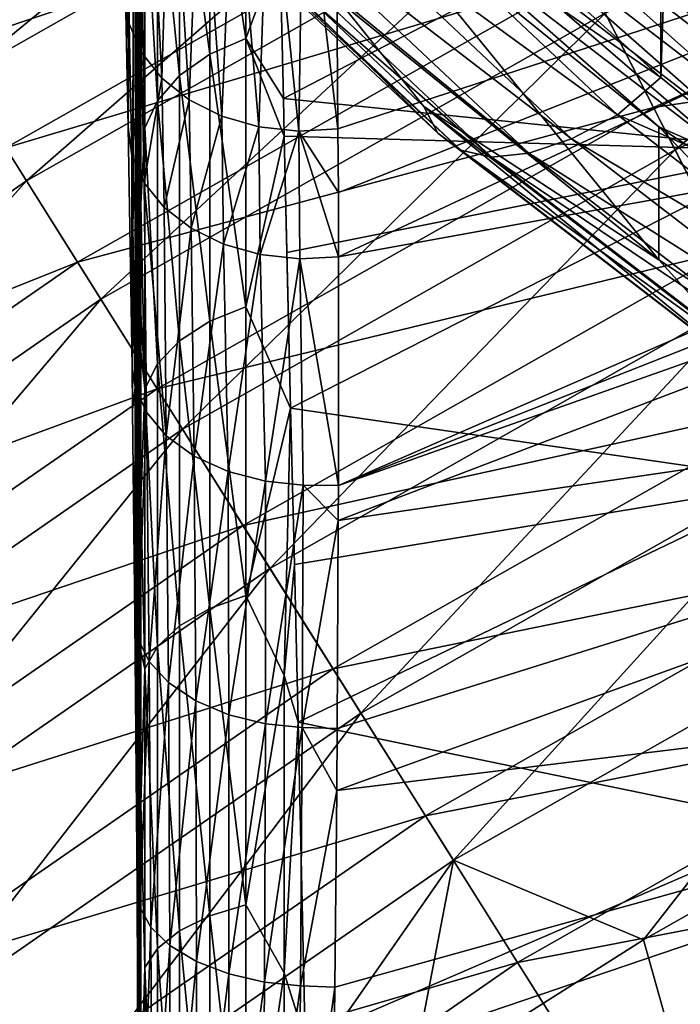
# Model space of a CAD drawing. Header units: metres. Extents: x -44 to 117, y -432 to 89.
# Tile 189 of 256: x -15.53 to -12.62, y -379.21 to -374.86. Entities that reach past the tile are written whole.
import ezdxf

# ---------------------------------------------------------------- set-up
doc = ezdxf.new("R2010")
doc.units = ezdxf.units.M
doc.layers.add('solid_125568', color=7, linetype='CONTINUOUS')

msp = doc.modelspace()

# ---------------------------------------------------------------- linework, layer by layer
at = {"layer": 'solid_125568'}
for points in [[(-12.034534, -355.103271, 850.296692), (-12.704781, -375.118347, 864.838501), (-12.704792, -355.645508, 850.690674)], [(-12.034534, -355.103271, 850.296692), (-12.034523, -375.660583, 865.232483), (-12.704781, -375.118347, 864.838501)], [(-12.704792, -355.645508, 850.690674), (-12.704781, -375.118347, 864.838501), (-13.33773, -374.547577, 864.423828)], [(-15.017241, -369.295746, 264.013672), (-15.061746, -375.041199, 266.586609), (-15.068182, -374.751312, 266.91153)], [(-15.017241, -369.295746, 264.013672), (-15.055755, -375.337921, 266.267853), (-15.061746, -375.041199, 266.586609)], [(-15.017241, -369.295746, 264.013672), (-15.038746, -376.394775, 265.248993), (-15.055755, -375.337921, 266.267853)], [(-15.017241, -369.295746, 264.013672), (-15.036246, -376.583771, 265.08075), (-15.038746, -376.394775, 265.248993)], [(-15.017241, -369.295746, 264.013672), (-15.025954, -377.512634, 264.313934), (-15.036246, -376.583771, 265.08075)], [(-15.017241, -369.295746, 264.013672), (-15.022987, -377.844574, 264.063812), (-15.025954, -377.512634, 264.313934)], [(-15.017241, -369.295746, 264.013672), (-15.016768, -378.70636, 263.475983), (-15.022987, -377.844574, 264.063812)], [(-15.017241, -369.295746, 264.013672), (-15.000211, -370.684509, 261.076019), (-15.016768, -378.70636, 263.475983)], [(-15.000211, -370.684509, 261.076019), (-15.014407, -379.122345, 263.222168), (-15.016768, -378.70636, 263.475983)], [(-15.000211, -370.684509, 261.076019), (-15.010564, -379.97644, 262.754242), (-15.014407, -379.122345, 263.222168)], [(-15.000211, -370.684509, 261.076019), (-15.009026, -380.411011, 262.54068), (-15.010564, -379.97644, 262.754242)], [(-15.000211, -370.684509, 261.076019), (-15.00659, -381.310089, 262.15451), (-15.009026, -380.411011, 262.54068)], [(-15.000211, -370.684509, 261.076019), (-15.005783, -381.707184, 262.007813), (-15.00659, -381.310089, 262.15451)], [(-15.000211, -370.684509, 261.076019), (-15.004292, -382.701782, 261.69751), (-15.005783, -381.707184, 262.007813)], [(-15.000211, -370.684509, 261.076019), (-15.00396, -383.004456, 261.618011), (-15.004292, -382.701782, 261.69751)], [(-15.000211, -370.684509, 261.076019), (-15.003123, -384.126923, 261.386536), (-15.00396, -383.004456, 261.618011)], [(-15.000211, -370.684509, 261.076019), (-15.003046, -384.294342, 261.360779), (-15.003123, -384.126923, 261.386536)], [(-15.000211, -370.684509, 261.076019), (-15, -385.57962, 261.239624), (-15.003046, -384.294342, 261.360779)], [(-15.000211, -370.684509, 261.076019), (-15, -385.545654, 260.59137), (-15, -385.57962, 261.239624)], [(-15.000211, -370.684509, 261.076019), (-15.000052, -370.782166, 260.892334), (-15, -385.545654, 260.59137)], [(-15.000052, -370.782166, 260.892334), (-15, -370.880646, 260.70993), (-15, -385.545654, 260.59137)], [(-15, -383.674713, 249.983688), (-15, -384.980621, 249.857101), (-15, -370.880646, 260.70993)], [(-15, -385.511688, 259.943146), (-15, -370.880646, 260.70993), (-15, -384.980621, 249.857101)], [(-15, -375.033234, 254.876678), (-15, -370.880646, 260.70993), (-15, -374.397552, 255.573334)], [(-15, -375.677704, 254.226776), (-15, -370.880646, 260.70993), (-15, -375.033234, 254.876678)], [(-15, -376.327057, 253.624542), (-15, -370.880646, 260.70993), (-15, -375.677704, 254.226776)], [(-15, -376.985077, 253.070816), (-15, -370.880646, 260.70993), (-15, -376.327057, 253.624542)], [(-15, -377.651581, 252.56456), (-15, -370.880646, 260.70993), (-15, -376.985077, 253.070816)], [(-15, -378.32254, 252.104233), (-15, -370.880646, 260.70993), (-15, -377.651581, 252.56456)], [(-15, -379.665405, 251.317307), (-15, -370.880646, 260.70993), (-15, -378.32254, 252.104233)], [(-15, -381.015961, 250.712708), (-15, -370.880646, 260.70993), (-15, -379.665405, 251.317307)], [(-15, -382.354553, 250.270203), (-15, -370.880646, 260.70993), (-15, -381.015961, 250.712708)], [(-15, -383.674713, 249.983688), (-15, -370.880646, 260.70993), (-15, -382.354553, 250.270203)], [(-15, -385.511688, 259.943146), (-15, -385.545654, 260.59137), (-15, -370.880646, 260.70993)], [(-15.793795, -375.114319, 235.494858), (-16.040024, -374.722443, 236.245285), (-13.687179, -373.38739, 236.245285)], [(-13.477068, -373.799774, 235.494858), (-15.793795, -375.114319, 235.494858), (-13.687179, -373.38739, 236.245285)], [(-15.089621, -373.535095, 268.690948), (-15.068182, -374.751312, 266.91153), (-15.051964, -374.881287, 267.025085)], [(-15.048379, -373.657074, 268.778717), (-15.089621, -373.535095, 268.690948), (-15.051964, -374.881287, 267.025085)], [(-15.048379, -373.657074, 268.778717), (-15.051964, -374.881287, 267.025085), (-14.997018, -375.008392, 267.136963)], [(-14.974626, -373.775269, 268.86441), (-15.048379, -373.657074, 268.778717), (-14.997018, -375.008392, 267.136963)], [(-16.105789, -374.617798, 244.919189), (-15.872934, -374.988373, 245.683273), (-13.5446, -373.667236, 245.683273)], [(-13.5446, -373.667236, 245.683273), (-15.872934, -374.988373, 245.683273), (-13.30869, -374.130219, 246.39505)], [(-14.974626, -373.775269, 268.86441), (-14.997018, -375.008392, 267.136963), (-14.907455, -375.121399, 267.237213)], [(-14.869391, -373.881256, 268.941956), (-14.974626, -373.775269, 268.86441), (-14.907455, -375.121399, 267.237213)], [(-12.642391, -375.437897, 233.666611), (-12.950119, -374.833954, 234.188095), (-10.619709, -373.775452, 234.188095)], [(-10.367358, -374.404541, 233.666611), (-12.642391, -375.437897, 233.666611), (-10.619709, -373.775452, 234.188095)], [(-15.504535, -375.574677, 234.802933), (-15.793795, -375.114319, 235.494858), (-13.477068, -373.799774, 235.494858)], [(-13.230239, -374.28418, 234.802933), (-15.504535, -375.574677, 234.802933), (-13.477068, -373.799774, 235.494858)], [(-14.869391, -373.881256, 268.941956), (-14.907455, -375.121399, 267.237213), (-14.787358, -375.216431, 267.322449)], [(-14.738068, -373.967224, 269.005737), (-14.869391, -373.881256, 268.941956), (-14.787358, -375.216431, 267.322449)], [(-14.695321, -373.922913, 255.161896), (-14.536583, -373.849457, 255.097763), (-14.536583, -374.946259, 253.92543)], [(-14.536583, -374.946259, 253.92543), (-14.536583, -373.849457, 255.097763), (-14.386154, -374.540375, 254.264374)], [(-14.828801, -374.023621, 255.249756), (-14.695321, -373.922913, 255.161896), (-14.695321, -375.015045, 253.994583)], [(-14.695321, -375.015045, 253.994583), (-14.695321, -373.922913, 255.161896), (-14.536583, -374.946259, 253.92543)], [(-14.738068, -373.967224, 269.005737), (-14.787358, -375.216431, 267.322449), (-14.642428, -375.289124, 267.388763)], [(-14.589608, -374.027802, 269.051697), (-14.738068, -373.967224, 269.005737), (-14.642428, -375.289124, 267.388763)], [(-13.589619, -374.108612, 867.73053), (-12.213013, -375.167267, 868.499695), (-13.502095, -374.011993, 867.721985)], [(-13.502095, -374.011993, 867.721985), (-12.134356, -375.063812, 868.486206), (-12.378683, -374.741241, 868.272766)], [(-12.213013, -375.167267, 868.499695), (-12.134356, -375.063812, 868.486206), (-13.502095, -374.011993, 867.721985)], [(-14.926135, -374.143311, 255.354187), (-14.828801, -374.023621, 255.249756), (-14.828801, -375.109283, 254.08934)], [(-14.828801, -375.109283, 254.08934), (-14.828801, -374.023621, 255.249756), (-14.695321, -375.015045, 253.994583)], [(-14.589608, -374.027802, 269.051697), (-14.642428, -375.289124, 267.388763), (-14.479081, -375.336212, 267.433105)], [(-14.434587, -374.061096, 269.078339), (-14.589608, -374.027802, 269.051697), (-14.479081, -375.336212, 267.433105)], [(-12.121108, -374.044373, 254.076538), (-14.370655, -375.210632, 253.589645), (-14.386154, -374.540375, 254.264374)], [(-12.111625, -375.442383, 252.824524), (-14.370655, -375.210632, 253.589645), (-12.121108, -374.044373, 254.076538)], [(-15.002219, -374.06601, 865.568481), (-13.750422, -375.245697, 866.425537), (-14.119752, -374.785675, 866.450928)], [(-13.688714, -375.363861, 866.163147), (-13.750422, -375.245697, 866.425537), (-15.002219, -374.06601, 865.568481)], [(-14.934893, -374.189453, 865.309875), (-13.688714, -375.363861, 866.163147), (-15.002219, -374.06601, 865.568481)], [(-14.434587, -374.061096, 269.078339), (-14.479081, -375.336212, 267.433105), (-14.303045, -375.355164, 267.453186)], [(-14.282946, -374.068695, 269.086578), (-14.434587, -374.061096, 269.078339), (-14.303045, -375.355164, 267.453186)], [(-14.282946, -374.068695, 269.086578), (-14.303045, -375.355164, 267.453186), (-14.130189, -375.34491, 267.447784)], [(-14.282946, -374.068695, 269.086578), (-14.130189, -375.34491, 267.447784), (-14.135413, -374.713654, 268.205231)], [(-14.135413, -374.713654, 268.205231), (-14.130189, -375.34491, 267.447784), (-10.177687, -374.056824, 268.016083)], [(-10.177687, -374.056824, 268.016083), (-14.130189, -375.34491, 267.447784), (-14.128363, -375.626373, 267.13266)], [(-10.177687, -374.056824, 268.016083), (-14.128363, -375.626373, 267.13266), (-14.127139, -375.9104, 266.82785)], [(-10.177687, -374.056824, 268.016083), (-14.127139, -375.9104, 266.82785), (-10.158201, -375.188751, 266.786133)], [(-15.872934, -374.988373, 245.683273), (-15.596472, -375.428345, 246.39505), (-13.30869, -374.130219, 246.39505)], [(-13.30869, -374.130219, 246.39505), (-15.596472, -375.428345, 246.39505), (-13.03807, -374.661346, 247.034958)], [(-13.664785, -374.213135, 867.708252), (-12.280565, -375.277649, 868.481689), (-13.589619, -374.108612, 867.73053)], [(-12.280565, -375.277649, 868.481689), (-12.213013, -375.167267, 868.499695), (-13.589619, -374.108612, 867.73053)], [(-14.982593, -374.27124, 255.46579), (-14.926135, -374.143311, 255.354187), (-14.926135, -375.221313, 254.201935)], [(-14.926135, -375.221313, 254.201935), (-14.926135, -374.143311, 255.354187), (-14.828801, -375.109283, 254.08934)], [(-14.069984, -374.175964, 864.189453), (-12.895974, -375.282349, 864.993286), (-14.292716, -374.265198, 864.359924)], [(-12.704781, -375.118347, 864.838501), (-12.895974, -375.282349, 864.993286), (-14.069984, -374.175964, 864.189453)], [(-13.33773, -374.547577, 864.423828), (-12.704781, -375.118347, 864.838501), (-14.069984, -374.175964, 864.189453)], [(-13.588313, -375.439301, 865.896912), (-13.688714, -375.363861, 866.163147), (-14.934893, -374.189453, 865.309875)], [(-14.825352, -374.273529, 865.049927), (-13.588313, -375.439301, 865.896912), (-14.934893, -374.189453, 865.309875)], [(-14.119752, -374.197876, 867.259949), (-12.713482, -375.335571, 868.086487), (-13.758715, -374.417236, 867.579224)], [(-12.713482, -375.92337, 867.277466), (-12.713482, -375.335571, 868.086487), (-14.119752, -374.197876, 867.259949)], [(-14.119752, -374.785675, 866.450928), (-12.713482, -375.92337, 867.277466), (-14.119752, -374.197876, 867.259949)], [(-13.722464, -374.31839, 867.656677), (-12.332401, -375.38739, 868.43335), (-13.664785, -374.213135, 867.708252)], [(-12.332401, -375.38739, 868.43335), (-12.280565, -375.277649, 868.481689), (-13.664785, -374.213135, 867.708252)], [(-13.03807, -374.661346, 247.034958), (-12.738084, -375.250092, 247.58638), (-10.44583, -374.208923, 247.58638)], [(-10.44583, -374.208923, 247.58638), (-12.738084, -375.250092, 247.58638), (-10.180639, -374.870026, 248.033997)], [(-15, -374.397552, 255.573334), (-14.982593, -374.27124, 255.46579), (-14.982593, -375.341064, 254.322281)], [(-14.982593, -375.341064, 254.322281), (-14.982593, -374.27124, 255.46579), (-14.926135, -375.221313, 254.201935)], [(-14.292716, -374.265198, 864.359924), (-13.100121, -375.389099, 865.176514), (-14.49796, -374.312134, 864.565613)], [(-12.895974, -375.282349, 864.993286), (-13.100121, -375.389099, 865.176514), (-14.292716, -374.265198, 864.359924)], [(-15.176262, -376.097107, 234.188095), (-15.504535, -375.574677, 234.802933), (-13.230239, -374.28418, 234.802933)], [(-12.950119, -374.833954, 234.188095), (-15.176262, -376.097107, 234.188095), (-13.230239, -374.28418, 234.802933)], [(-13.453085, -375.469116, 865.637207), (-13.588313, -375.439301, 865.896912), (-14.825352, -374.273529, 865.049927)], [(-14.677814, -374.314941, 864.798645), (-13.453085, -375.469116, 865.637207), (-14.825352, -374.273529, 865.049927)], [(-14.49796, -374.312134, 864.565613), (-13.288239, -375.452179, 865.393921), (-14.677814, -374.314941, 864.798645)], [(-13.288239, -375.452179, 865.393921), (-13.453085, -375.469116, 865.637207), (-14.677814, -374.314941, 864.798645)], [(-13.100121, -375.389099, 865.176514), (-13.288239, -375.452179, 865.393921), (-14.49796, -374.312134, 864.565613)], [(-13.758715, -374.417236, 867.579224), (-12.36498, -375.489044, 868.357971), (-13.722464, -374.31839, 867.656677)], [(-12.36498, -375.489044, 868.357971), (-12.332401, -375.38739, 868.43335), (-13.722464, -374.31839, 867.656677)], [(-15, -375.033234, 254.876678), (-15, -374.397552, 255.573334), (-14.982593, -375.341064, 254.322281)], [(-12.713482, -375.335571, 868.086487), (-12.36498, -375.489044, 868.357971), (-13.758715, -374.417236, 867.579224)], [(-12.313306, -376.083771, 233.252457), (-12.642391, -375.437897, 233.666611), (-10.367358, -374.404541, 233.666611)], [(-14.536583, -374.946259, 253.92543), (-14.386154, -374.540375, 254.264374), (-14.370655, -375.210632, 253.589645)], [(-15.596472, -375.428345, 246.39505), (-15.279331, -375.933075, 247.034958), (-13.03807, -374.661346, 247.034958)], [(-13.03807, -374.661346, 247.034958), (-15.279331, -375.933075, 247.034958), (-12.738084, -375.250092, 247.58638)], [(-15.061746, -375.041199, 266.586609), (-15.055755, -375.337921, 266.267853), (-15.068182, -374.751312, 266.91153)], [(-15.051964, -374.881287, 267.025085), (-15.068182, -374.751312, 266.91153), (-15.055755, -375.337921, 266.267853)], [(-13.750422, -375.245697, 866.425537), (-12.713482, -375.92337, 867.277466), (-14.119752, -374.785675, 866.450928)], [(-14.815636, -376.671051, 233.666611), (-15.176262, -376.097107, 234.188095), (-12.950119, -374.833954, 234.188095)], [(-12.642391, -375.437897, 233.666611), (-14.815636, -376.671051, 233.666611), (-12.950119, -374.833954, 234.188095)], [(-15.051964, -374.881287, 267.025085), (-15.055755, -375.337921, 266.267853), (-15.039639, -375.462067, 266.385925)], [(-14.997018, -375.008392, 267.136963), (-15.051964, -374.881287, 267.025085), (-15.039639, -375.462067, 266.385925)], [(-12.738084, -375.250092, 247.58638), (-12.414699, -375.884796, 248.033997), (-10.180639, -374.870026, 248.033997)], [(-14.695321, -375.015045, 253.994583), (-14.536583, -374.946259, 253.92543), (-14.536583, -376.13031, 252.83577)], [(-14.536583, -374.946259, 253.92543), (-14.370655, -375.210632, 253.589645), (-14.366829, -375.376709, 253.431519)], [(-14.536583, -376.13031, 252.83577), (-14.536583, -374.946259, 253.92543), (-14.366829, -375.376709, 253.431519)], [(-14.997018, -375.008392, 267.136963), (-15.039639, -375.462067, 266.385925), (-14.985336, -375.583618, 266.502197)], [(-14.907455, -375.121399, 267.237213), (-14.997018, -375.008392, 267.136963), (-14.985336, -375.583618, 266.502197)], [(-8.637374, -374.977203, 266.773926), (-14.127973, -376.918671, 265.845764), (-14.128509, -377.074066, 265.707336)], [(-8.617051, -376.262787, 265.622742), (-8.637374, -374.977203, 266.773926), (-14.128509, -377.074066, 265.707336)], [(-8.637374, -374.977203, 266.773926), (-9.499453, -375.092773, 266.780579), (-14.127973, -376.918671, 265.845764)], [(-15, -375.677704, 254.226776), (-15, -375.033234, 254.876678), (-14.982593, -375.341064, 254.322281)], [(-14.828801, -375.109283, 254.08934), (-14.695321, -375.015045, 253.994583), (-14.695321, -376.19339, 252.910156)], [(-14.695321, -376.19339, 252.910156), (-14.695321, -375.015045, 253.994583), (-14.536583, -376.13031, 252.83577)], [(-9.499453, -375.092773, 266.780579), (-10.158201, -375.188751, 266.786133), (-14.127973, -376.918671, 265.845764)], [(-15.504535, -375.574677, 234.802933), (-17.653997, -377.063812, 234.802933), (-15.793795, -375.114319, 235.494858)], [(-14.907455, -375.121399, 267.237213), (-14.985336, -375.583618, 266.502197), (-14.896873, -375.691833, 266.606445)], [(-14.926135, -375.221313, 254.201935), (-14.828801, -375.109283, 254.08934), (-14.828801, -376.279846, 253.012054)], [(-14.787358, -375.216431, 267.322449), (-14.907455, -375.121399, 267.237213), (-14.896873, -375.691833, 266.606445)], [(-14.828801, -376.279846, 253.012054), (-14.828801, -375.109283, 254.08934), (-14.695321, -376.19339, 252.910156)], [(-12.704781, -375.118347, 864.838501), (-12.034523, -375.660583, 865.232483), (-12.895974, -375.282349, 864.993286)], [(-14.982593, -375.341064, 254.322281), (-14.926135, -375.221313, 254.201935), (-14.926135, -376.382629, 253.133163)], [(-14.926135, -376.382629, 253.133163), (-14.926135, -375.221313, 254.201935), (-14.828801, -376.279846, 253.012054)], [(-14.787358, -375.216431, 267.322449), (-14.896873, -375.691833, 266.606445), (-14.778266, -375.783081, 266.69516)], [(-14.642428, -375.289124, 267.388763), (-14.787358, -375.216431, 267.322449), (-14.778266, -375.783081, 266.69516)], [(-12.111625, -375.442383, 252.824524), (-14.366829, -375.376709, 253.431519), (-14.370655, -375.210632, 253.589645)], [(-10.158201, -375.188751, 266.786133), (-14.127139, -375.9104, 266.82785), (-14.127973, -376.918671, 265.845764)], [(-15.279331, -375.933075, 247.034958), (-14.927777, -376.492584, 247.58638), (-12.738084, -375.250092, 247.58638)], [(-12.738084, -375.250092, 247.58638), (-14.927777, -376.492584, 247.58638), (-12.414699, -375.884796, 248.033997)], [(-13.750422, -375.245697, 866.425537), (-12.357527, -376.316864, 867.203796), (-12.713482, -375.92337, 867.277466)], [(-12.30207, -376.430206, 866.937866), (-12.357527, -376.316864, 867.203796), (-13.750422, -375.245697, 866.425537)], [(-13.688714, -375.363861, 866.163147), (-12.30207, -376.430206, 866.937866), (-13.750422, -375.245697, 866.425537)], [(-14.642428, -375.289124, 267.388763), (-14.778266, -375.783081, 266.69516), (-14.634967, -375.853302, 266.764404)], [(-14.479081, -375.336212, 267.433105), (-14.642428, -375.289124, 267.388763), (-14.634967, -375.853302, 266.764404)], [(-12.895974, -375.282349, 864.993286), (-11.589633, -376.286957, 865.723206), (-13.100121, -375.389099, 865.176514)], [(-12.034523, -375.660583, 865.232483), (-11.589633, -376.286957, 865.723206), (-12.895974, -375.282349, 864.993286)], [(-15.039639, -375.462067, 266.385925), (-15.055755, -375.337921, 266.267853), (-15.038746, -376.394775, 265.248993)], [(-15, -375.677704, 254.226776), (-14.982593, -375.341064, 254.322281), (-14.982593, -376.492493, 253.262589)], [(-14.982593, -376.492493, 253.262589), (-14.982593, -375.341064, 254.322281), (-14.926135, -376.382629, 253.133163)], [(-14.479081, -375.336212, 267.433105), (-14.634967, -375.853302, 266.764404), (-14.473344, -375.899292, 266.810974)], [(-14.303045, -375.355164, 267.453186), (-14.479081, -375.336212, 267.433105), (-14.473344, -375.899292, 266.810974)], [(-14.303045, -375.355164, 267.453186), (-14.473344, -375.899292, 266.810974), (-14.298955, -375.918701, 266.832581)], [(-14.128363, -375.626373, 267.13266), (-14.130189, -375.34491, 267.447784), (-14.303045, -375.355164, 267.453186)], [(-14.303045, -375.355164, 267.453186), (-14.298955, -375.918701, 266.832581), (-14.127139, -375.9104, 266.82785)], [(-14.128363, -375.626373, 267.13266), (-14.303045, -375.355164, 267.453186), (-14.127139, -375.9104, 266.82785)], [(-12.713482, -375.335571, 868.086487), (-11.16792, -376.348114, 868.822144), (-12.36498, -375.489044, 868.357971)], [(-11.16792, -376.935913, 868.013123), (-11.16792, -376.348114, 868.822144), (-12.713482, -375.335571, 868.086487)], [(-12.713482, -375.92337, 867.277466), (-11.16792, -376.935913, 868.013123), (-12.713482, -375.335571, 868.086487)], [(-14.536583, -376.13031, 252.83577), (-14.366829, -375.376709, 253.431519), (-14.338879, -376.577515, 252.388687)], [(-14.338879, -376.577515, 252.388687), (-14.366829, -375.376709, 253.431519), (-14.355071, -375.891174, 252.963547)], [(-12.111625, -375.442383, 252.824524), (-14.355071, -375.891174, 252.963547), (-14.366829, -375.376709, 253.431519)], [(-12.211839, -376.497833, 866.666016), (-12.30207, -376.430206, 866.937866), (-13.688714, -375.363861, 866.163147)], [(-13.588313, -375.439301, 865.896912), (-12.211839, -376.497833, 866.666016), (-13.688714, -375.363861, 866.163147)], [(-13.100121, -375.389099, 865.176514), (-11.7731, -376.409607, 865.917969), (-13.288239, -375.452179, 865.393921)], [(-11.589633, -376.286957, 865.723206), (-11.7731, -376.409607, 865.917969), (-13.100121, -375.389099, 865.176514)], [(-15.596472, -375.428345, 246.39505), (-17.75868, -376.926331, 246.39505), (-15.279331, -375.933075, 247.034958)], [(-14.429979, -377.284821, 233.252457), (-14.815636, -376.671051, 233.666611), (-12.642391, -375.437897, 233.666611)], [(-12.313306, -376.083771, 233.252457), (-14.429979, -377.284821, 233.252457), (-12.642391, -375.437897, 233.666611)], [(-12.111625, -375.442383, 252.824524), (-14.338879, -376.577515, 252.388687), (-14.355071, -375.891174, 252.963547)], [(-12.100496, -376.903473, 251.744507), (-14.338879, -376.577515, 252.388687), (-12.111625, -375.442383, 252.824524)], [(-12.09031, -376.51712, 866.398621), (-12.211839, -376.497833, 866.666016), (-13.588313, -375.439301, 865.896912)], [(-13.453085, -375.469116, 865.637207), (-12.09031, -376.51712, 866.398621), (-13.588313, -375.439301, 865.896912)], [(-15.039639, -375.462067, 266.385925), (-15.038746, -376.394775, 265.248993), (-15.024765, -376.486755, 265.369568)], [(-15.039639, -375.462067, 266.385925), (-15.024765, -376.486755, 265.369568), (-14.975502, -376.59552, 265.490417)], [(-14.985336, -375.583618, 266.502197), (-15.039639, -375.462067, 266.385925), (-14.975502, -376.59552, 265.490417)], [(-13.288239, -375.452179, 865.393921), (-11.942163, -376.487335, 866.145996), (-13.453085, -375.469116, 865.637207)], [(-11.942163, -376.487335, 866.145996), (-12.09031, -376.51712, 866.398621), (-13.453085, -375.469116, 865.637207)], [(-11.7731, -376.409607, 865.917969), (-11.942163, -376.487335, 866.145996), (-13.288239, -375.452179, 865.393921)], [(-17.280214, -377.554749, 234.188095), (-17.653997, -377.063812, 234.802933), (-15.504535, -375.574677, 234.802933)], [(-15.176262, -376.097107, 234.188095), (-17.280214, -377.554749, 234.188095), (-15.504535, -375.574677, 234.802933)], [(-14.985336, -375.583618, 266.502197), (-14.975502, -376.59552, 265.490417), (-14.888144, -376.699158, 265.606201)], [(-14.896873, -375.691833, 266.606445), (-14.985336, -375.583618, 266.502197), (-14.888144, -376.699158, 265.606201)], [(-15, -376.327057, 253.624542), (-15, -375.677704, 254.226776), (-14.982593, -376.492493, 253.262589)], [(-14.778266, -375.783081, 266.69516), (-14.896873, -375.691833, 266.606445), (-14.888144, -376.699158, 265.606201)], [(-14.778266, -375.783081, 266.69516), (-14.888144, -376.699158, 265.606201), (-14.765279, -376.788879, 265.707153)], [(-14.634967, -375.853302, 266.764404), (-14.778266, -375.783081, 266.69516), (-14.765279, -376.788879, 265.707153)], [(-14.634967, -375.853302, 266.764404), (-14.765279, -376.788879, 265.707153), (-14.615272, -376.857239, 265.784912)], [(-14.473344, -375.899292, 266.810974), (-14.634967, -375.853302, 266.764404), (-14.615272, -376.857239, 265.784912)], [(-14.927777, -376.492584, 247.58638), (-14.548802, -377.095703, 248.033997), (-12.414699, -375.884796, 248.033997)], [(-14.473344, -375.899292, 266.810974), (-14.615272, -376.857239, 265.784912), (-14.450497, -376.900024, 265.834656)], [(-12.414699, -375.884796, 248.033997), (-14.548802, -377.095703, 248.033997), (-12.075306, -376.550873, 248.3694)], [(-14.298955, -375.918701, 266.832581), (-14.473344, -375.899292, 266.810974), (-14.450497, -376.900024, 265.834656)], [(-14.298955, -375.918701, 266.832581), (-14.450497, -376.900024, 265.834656), (-14.284168, -376.917023, 265.855957)], [(-14.298955, -375.918701, 266.832581), (-14.127973, -376.918671, 265.845764), (-14.127139, -375.9104, 266.82785)], [(-14.298955, -375.918701, 266.832581), (-14.284168, -376.917023, 265.855957), (-14.127973, -376.918671, 265.845764)], [(-12.357527, -376.316864, 867.203796), (-11.16792, -376.935913, 868.013123), (-12.713482, -375.92337, 867.277466)], [(-17.75868, -376.926331, 246.39505), (-17.397573, -377.400604, 247.034958), (-15.279331, -375.933075, 247.034958)], [(-15.279331, -375.933075, 247.034958), (-17.397573, -377.400604, 247.034958), (-14.927777, -376.492584, 247.58638)], [(-16.869593, -378.094025, 233.666611), (-17.280214, -377.554749, 234.188095), (-15.176262, -376.097107, 234.188095)], [(-14.815636, -376.671051, 233.666611), (-16.869593, -378.094025, 233.666611), (-15.176262, -376.097107, 234.188095)], [(-14.028452, -377.923859, 232.951904), (-14.429979, -377.284821, 233.252457), (-12.313306, -376.083771, 233.252457)], [(-11.970676, -376.756226, 232.951904), (-14.028452, -377.923859, 232.951904), (-12.313306, -376.083771, 233.252457)], [(-14.695321, -376.19339, 252.910156), (-14.536583, -376.13031, 252.83577), (-14.536583, -377.404999, 251.846786)], [(-14.536583, -377.404999, 251.846786), (-14.536583, -376.13031, 252.83577), (-14.338879, -376.577515, 252.388687)], [(-14.828801, -376.279846, 253.012054), (-14.695321, -376.19339, 252.910156), (-14.695321, -377.461243, 251.926483)], [(-14.695321, -377.461243, 251.926483), (-14.695321, -376.19339, 252.910156), (-14.536583, -377.404999, 251.846786)], [(-8.617051, -376.262787, 265.622742), (-14.133546, -377.99118, 264.954895), (-14.135602, -378.264954, 264.750549)], [(-8.601987, -377.591553, 264.646088), (-8.617051, -376.262787, 265.622742), (-14.135602, -378.264954, 264.750549)], [(-8.617051, -376.262787, 265.622742), (-14.128509, -377.074066, 265.707336), (-14.133546, -377.99118, 264.954895)], [(-14.926135, -376.382629, 253.133163), (-14.828801, -376.279846, 253.012054), (-14.828801, -377.5383, 252.03566)], [(-14.828801, -377.5383, 252.03566), (-14.828801, -376.279846, 253.012054), (-14.695321, -377.461243, 251.926483)], [(-15, -376.985077, 253.070816), (-15, -376.327057, 253.624542), (-14.982593, -376.492493, 253.262589)], [(-15.024765, -376.486755, 265.369568), (-15.038746, -376.394775, 265.248993), (-15.036246, -376.583771, 265.08075)], [(-14.982593, -376.492493, 253.262589), (-14.926135, -376.382629, 253.133163), (-14.926135, -377.629883, 252.165421)], [(-14.926135, -377.629883, 252.165421), (-14.926135, -376.382629, 253.133163), (-14.828801, -377.5383, 252.03566)], [(-15.024765, -376.486755, 265.369568), (-15.036246, -376.583771, 265.08075), (-15.025954, -377.512634, 264.313934)], [(-15.024765, -376.486755, 265.369568), (-15.025954, -377.512634, 264.313934), (-15.011987, -377.597656, 264.443451)], [(-14.975502, -376.59552, 265.490417), (-15.024765, -376.486755, 265.369568), (-15.011987, -377.597656, 264.443451)], [(-17.397573, -377.400604, 247.034958), (-16.997282, -377.926331, 247.58638), (-14.927777, -376.492584, 247.58638)], [(-14.927777, -376.492584, 247.58638), (-16.997282, -377.926331, 247.58638), (-14.548802, -377.095703, 248.033997)], [(-15, -376.985077, 253.070816), (-14.982593, -376.492493, 253.262589), (-14.982593, -377.727844, 252.304092)], [(-14.982593, -377.727844, 252.304092), (-14.982593, -376.492493, 253.262589), (-14.926135, -377.629883, 252.165421)], [(-14.548802, -377.095703, 248.033997), (-14.151068, -377.728699, 248.3694), (-12.075306, -376.550873, 248.3694)], [(-12.075306, -376.550873, 248.3694), (-14.151068, -377.728699, 248.3694), (-11.728058, -377.232391, 248.588089)], [(-14.975502, -376.59552, 265.490417), (-15.011987, -377.597656, 264.443451), (-14.963408, -377.695282, 264.571472)], [(-14.888144, -376.699158, 265.606201), (-14.975502, -376.59552, 265.490417), (-14.963408, -377.695282, 264.571472)], [(-14.536583, -377.404999, 251.846786), (-14.338879, -376.577515, 252.388687), (-14.366829, -377.758087, 251.536026)], [(-14.366829, -377.758087, 251.536026), (-14.338879, -376.577515, 252.388687), (-14.322235, -377.267944, 251.86467)], [(-12.100496, -376.903473, 251.744507), (-14.322235, -377.267944, 251.86467), (-14.338879, -376.577515, 252.388687)], [(-16.430471, -378.670776, 233.252457), (-16.869593, -378.094025, 233.666611), (-14.815636, -376.671051, 233.666611)], [(-14.429979, -377.284821, 233.252457), (-16.430471, -378.670776, 233.252457), (-14.815636, -376.671051, 233.666611)], [(-14.888144, -376.699158, 265.606201), (-14.963408, -377.695282, 264.571472), (-14.877758, -377.788208, 264.693848)], [(-14.765279, -376.788879, 265.707153), (-14.888144, -376.699158, 265.606201), (-14.877758, -377.788208, 264.693848)], [(-14.765279, -376.788879, 265.707153), (-14.877758, -377.788208, 264.693848), (-14.757712, -377.868866, 264.800629)], [(-14.615272, -376.857239, 265.784912), (-14.765279, -376.788879, 265.707153), (-14.757712, -377.868866, 264.800629)], [(-11.970676, -376.756226, 232.951904), (-13.620567, -378.572998, 232.769028), (-14.028452, -377.923859, 232.951904)], [(-11.970676, -376.756226, 232.951904), (-11.622622, -377.439331, 232.769028), (-13.620567, -378.572998, 232.769028)], [(-14.615272, -376.857239, 265.784912), (-14.757712, -377.868866, 264.800629), (-14.611355, -377.930817, 264.883301)], [(-14.450497, -376.900024, 265.834656), (-14.615272, -376.857239, 265.784912), (-14.611355, -377.930817, 264.883301)], [(-14.450497, -376.900024, 265.834656), (-14.611355, -377.930817, 264.883301), (-14.450468, -377.97049, 264.937042)], [(-14.284168, -376.917023, 265.855957), (-14.450497, -376.900024, 265.834656), (-14.450468, -377.97049, 264.937042)], [(-14.284168, -376.917023, 265.855957), (-14.450468, -377.97049, 264.937042), (-14.287602, -377.98761, 264.961395)], [(-12.100496, -376.903473, 251.744507), (-14.305788, -377.962952, 251.389252), (-14.322235, -377.267944, 251.86467)], [(-12.087629, -378.421875, 250.841568), (-14.305788, -377.962952, 251.389252), (-12.100496, -376.903473, 251.744507)], [(-14.284168, -376.917023, 265.855957), (-14.287602, -377.98761, 264.961395), (-14.128509, -377.074066, 265.707336)], [(-14.284168, -376.917023, 265.855957), (-14.128509, -377.074066, 265.707336), (-14.127973, -376.918671, 265.845764)], [(-15, -377.651581, 252.56456), (-15, -376.985077, 253.070816), (-14.982593, -377.727844, 252.304092)], [(-16.997282, -377.926331, 247.58638), (-16.565767, -378.493073, 248.033997), (-14.548802, -377.095703, 248.033997)], [(-14.548802, -377.095703, 248.033997), (-16.565767, -378.493073, 248.033997), (-14.151068, -377.728699, 248.3694)], [(-14.287602, -377.98761, 264.961395), (-14.133546, -377.99118, 264.954895), (-14.128509, -377.074066, 265.707336)], [(-14.366829, -377.758087, 251.536026), (-14.322235, -377.267944, 251.86467), (-14.305788, -377.962952, 251.389252)], [(-14.151068, -377.728699, 248.3694), (-13.744127, -378.376343, 248.588089), (-11.728058, -377.232391, 248.588089)], [(-11.728058, -377.232391, 248.588089), (-13.744127, -378.376343, 248.588089), (-11.380718, -377.914093, 248.690033)], [(-15.973278, -379.27124, 232.951904), (-16.430471, -378.670776, 233.252457), (-14.429979, -377.284821, 233.252457)], [(-14.028452, -377.923859, 232.951904), (-15.973278, -379.27124, 232.951904), (-14.429979, -377.284821, 233.252457)], [(-14.695321, -377.461243, 251.926483), (-14.536583, -377.404999, 251.846786), (-14.536583, -378.769775, 250.97908)], [(-14.536583, -378.769775, 250.97908), (-14.536583, -377.404999, 251.846786), (-14.366829, -377.758087, 251.536026)], [(-13.620567, -378.572998, 232.769028), (-11.622622, -377.439331, 232.769028), (-12.781816, -378.924835, 232.701523)], [(-11.622622, -377.439331, 232.769028), (-11.720041, -378.323334, 232.701523), (-12.781816, -378.924835, 232.701523)], [(-14.828801, -377.5383, 252.03566), (-14.695321, -377.461243, 251.926483), (-14.695321, -378.817932, 251.063889)], [(-14.695321, -378.817932, 251.063889), (-14.695321, -377.461243, 251.926483), (-14.536583, -378.769775, 250.97908)], [(-15.011987, -377.597656, 264.443451), (-15.025954, -377.512634, 264.313934), (-15.022987, -377.844574, 264.063812)], [(-14.926135, -377.629883, 252.165421), (-14.828801, -377.5383, 252.03566), (-14.828801, -378.883942, 251.180084)], [(-14.828801, -378.883942, 251.180084), (-14.828801, -377.5383, 252.03566), (-14.695321, -378.817932, 251.063889)], [(-15.011987, -377.597656, 264.443451), (-15.022987, -377.844574, 264.063812), (-15.016768, -378.70636, 263.475983)], [(-15.011987, -377.597656, 264.443451), (-15.016768, -378.70636, 263.475983), (-15.003006, -378.783386, 263.613892)], [(-14.963408, -377.695282, 264.571472), (-15.011987, -377.597656, 264.443451), (-15.003006, -378.783386, 263.613892)], [(-8.601987, -377.591553, 264.646088), (-14.14384, -379.132874, 264.159973), (-14.147636, -379.475677, 263.949524)], [(-8.589138, -378.955261, 263.835999), (-8.601987, -377.591553, 264.646088), (-14.147636, -379.475677, 263.949524)], [(-8.601987, -377.591553, 264.646088), (-14.135602, -378.264954, 264.750549), (-14.14384, -379.132874, 264.159973)], [(-15, -378.32254, 252.104233), (-15, -377.651581, 252.56456), (-14.982593, -377.727844, 252.304092)], [(-14.982593, -377.727844, 252.304092), (-14.926135, -377.629883, 252.165421), (-14.926135, -378.962433, 251.318176)], [(-14.926135, -378.962433, 251.318176), (-14.926135, -377.629883, 252.165421), (-14.828801, -378.883942, 251.180084)], [(-14.963408, -377.695282, 264.571472), (-15.003006, -378.783386, 263.613892), (-14.95533, -378.868622, 263.748627)], [(-14.877758, -377.788208, 264.693848), (-14.963408, -377.695282, 264.571472), (-14.95533, -378.868622, 263.748627)], [(-16.565767, -378.493073, 248.033997), (-16.112892, -379.08786, 248.3694), (-14.151068, -377.728699, 248.3694)], [(-14.151068, -377.728699, 248.3694), (-16.112892, -379.08786, 248.3694), (-13.744127, -378.376343, 248.588089)], [(-15, -378.32254, 252.104233), (-14.982593, -377.727844, 252.304092), (-14.982593, -379.046326, 251.465775)], [(-14.982593, -379.046326, 251.465775), (-14.982593, -377.727844, 252.304092), (-14.926135, -378.962433, 251.318176)], [(-14.877758, -377.788208, 264.693848), (-14.95533, -378.868622, 263.748627), (-14.871591, -378.949707, 263.877228)], [(-14.757712, -377.868866, 264.800629), (-14.877758, -377.788208, 264.693848), (-14.871591, -378.949707, 263.877228)], [(-14.536583, -378.769775, 250.97908), (-14.366829, -377.758087, 251.536026), (-14.366829, -379.07019, 250.748398)], [(-14.366829, -379.07019, 250.748398), (-14.366829, -377.758087, 251.536026), (-14.305788, -377.962952, 251.389252)], [(-14.757712, -377.868866, 264.800629), (-14.871591, -378.949707, 263.877228), (-14.754519, -379.020294, 263.989563)], [(-14.611355, -377.930817, 264.883301), (-14.757712, -377.868866, 264.800629), (-14.754519, -379.020294, 263.989563)], [(-13.744127, -378.376343, 248.588089), (-13.337079, -379.02417, 248.690033), (-11.380718, -377.914093, 248.690033)], [(-11.380718, -377.914093, 248.690033), (-13.337079, -379.02417, 248.690033), (-11.040437, -378.581909, 248.682343)], [(-14.028452, -377.923859, 232.951904), (-15.508847, -379.881195, 232.769028), (-15.973278, -379.27124, 232.951904)], [(-14.028452, -377.923859, 232.951904), (-13.620567, -378.572998, 232.769028), (-15.508847, -379.881195, 232.769028)], [(-14.611355, -377.930817, 264.883301), (-14.754519, -379.020294, 263.989563), (-14.611907, -379.074982, 264.077148)], [(-14.450468, -377.97049, 264.937042), (-14.611355, -377.930817, 264.883301), (-14.611907, -379.074982, 264.077148)], [(-14.366829, -379.07019, 250.748398), (-14.305788, -377.962952, 251.389252), (-14.275455, -379.365356, 250.578262)], [(-12.087629, -378.421875, 250.841568), (-14.275455, -379.365356, 250.578262), (-14.305788, -377.962952, 251.389252)], [(-14.450468, -377.97049, 264.937042), (-14.611907, -379.074982, 264.077148), (-14.454963, -379.110779, 264.135071)], [(-14.287602, -377.98761, 264.961395), (-14.450468, -377.97049, 264.937042), (-14.454963, -379.110779, 264.135071)], [(-14.287602, -377.98761, 264.961395), (-14.454963, -379.110779, 264.135071), (-14.295598, -379.127411, 264.162872)], [(-14.287602, -377.98761, 264.961395), (-14.295598, -379.127411, 264.162872), (-14.135602, -378.264954, 264.750549)], [(-14.287602, -377.98761, 264.961395), (-14.135602, -378.264954, 264.750549), (-14.133546, -377.99118, 264.954895)], [(-14.295598, -379.127411, 264.162872), (-14.14384, -379.132874, 264.159973), (-14.135602, -378.264954, 264.750549)], [(-15, -379.665405, 251.317307), (-15, -378.32254, 252.104233), (-14.982593, -379.046326, 251.465775)], [(-12.59609, -379.584808, 232.720215), (-12.781816, -378.924835, 232.701523), (-11.720041, -378.323334, 232.701523)], [(-16.112892, -379.08786, 248.3694), (-15.649536, -379.696411, 248.588089), (-13.744127, -378.376343, 248.588089)], [(-13.744127, -378.376343, 248.588089), (-15.649536, -379.696411, 248.588089), (-13.337079, -379.02417, 248.690033)], [(-12.07293, -379.991241, 250.118607), (-14.275455, -379.365356, 250.578262), (-12.087629, -378.421875, 250.841568)], [(-15.508847, -379.881195, 232.769028), (-13.620567, -378.572998, 232.769028), (-14.810505, -380.280365, 232.701523)], [(-13.620567, -378.572998, 232.769028), (-13.812799, -379.577698, 232.701523), (-14.810505, -380.280365, 232.701523)], [(-13.620567, -378.572998, 232.769028), (-12.781816, -378.924835, 232.701523), (-13.812799, -379.577698, 232.701523)], [(-13.337079, -379.02417, 248.690033), (-12.938303, -379.658813, 248.682343), (-11.040437, -378.581909, 248.682343)], [(-11.040437, -378.581909, 248.682343), (-12.938303, -379.658813, 248.682343), (-10.713884, -379.222809, 248.573547)], [(-15.003006, -378.783386, 263.613892), (-15.016768, -378.70636, 263.475983), (-15.014407, -379.122345, 263.222168)], [(-15.003006, -378.783386, 263.613892), (-15.014407, -379.122345, 263.222168), (-15.010564, -379.97644, 262.754242)], [(-15.003006, -378.783386, 263.613892), (-15.010564, -379.97644, 262.754242), (-14.997023, -380.039948, 262.894409)], [(-14.95533, -378.868622, 263.748627), (-15.003006, -378.783386, 263.613892), (-14.997023, -380.039948, 262.894409)], [(-14.695321, -378.817932, 251.063889), (-14.536583, -378.769775, 250.97908), (-14.536583, -380.219543, 250.253754)], [(-14.536583, -380.219543, 250.253754), (-14.536583, -378.769775, 250.97908), (-14.366829, -379.07019, 250.748398)], [(-14.828801, -378.883942, 251.180084), (-14.695321, -378.817932, 251.063889), (-14.695321, -380.258392, 250.343216)], [(-14.695321, -380.258392, 250.343216), (-14.695321, -378.817932, 251.063889), (-14.536583, -380.219543, 250.253754)], [(-14.95533, -378.868622, 263.748627), (-14.997023, -380.039948, 262.894409), (-14.950322, -380.111572, 263.035095)], [(-14.871591, -378.949707, 263.877228), (-14.95533, -378.868622, 263.748627), (-14.950322, -380.111572, 263.035095)], [(-14.926135, -378.962433, 251.318176), (-14.828801, -378.883942, 251.180084), (-14.828801, -380.311646, 250.46579)], [(-14.828801, -380.311646, 250.46579), (-14.828801, -378.883942, 251.180084), (-14.695321, -380.258392, 250.343216)], [(-14.982593, -379.046326, 251.465775), (-14.926135, -378.962433, 251.318176), (-14.926135, -380.374939, 250.611465)], [(-14.871591, -378.949707, 263.877228), (-14.950322, -380.111572, 263.035095), (-14.868546, -380.179688, 263.16922)], [(-14.926135, -380.374939, 250.611465), (-14.926135, -378.962433, 251.318176), (-14.828801, -380.311646, 250.46579)], [(-14.754519, -379.020294, 263.989563), (-14.871591, -378.949707, 263.877228), (-14.868546, -380.179688, 263.16922)], [(-8.589138, -378.955261, 263.835999), (-14.15772, -380.339294, 263.473114), (-14.161845, -380.696381, 263.297668)], [(-8.5841, -380.339813, 263.188568), (-8.589138, -378.955261, 263.835999), (-14.161845, -380.696381, 263.297668)], [(-8.589138, -378.955261, 263.835999), (-14.147636, -379.475677, 263.949524), (-14.15772, -380.339294, 263.473114)], [(-12.59609, -379.584808, 232.720215), (-13.812799, -379.577698, 232.701523), (-12.781816, -378.924835, 232.701523)], [(-15.649536, -379.696411, 248.588089), (-15.186057, -380.305145, 248.690033), (-13.337079, -379.02417, 248.690033)], [(-13.337079, -379.02417, 248.690033), (-15.186057, -380.305145, 248.690033), (-12.938303, -379.658813, 248.682343)], [(-15, -379.665405, 251.317307), (-14.982593, -379.046326, 251.465775), (-14.982593, -380.442627, 250.767151)], [(-14.982593, -380.442627, 250.767151), (-14.982593, -379.046326, 251.465775), (-14.926135, -380.374939, 250.611465)], [(-14.754519, -379.020294, 263.989563), (-14.868546, -380.179688, 263.16922), (-14.754461, -380.239166, 263.286621)], [(-14.611907, -379.074982, 264.077148), (-14.754519, -379.020294, 263.989563), (-14.754461, -380.239166, 263.286621)], [(-14.611907, -379.074982, 264.077148), (-14.754461, -380.239166, 263.286621), (-14.615566, -380.285645, 263.378784)], [(-14.454963, -379.110779, 264.135071), (-14.611907, -379.074982, 264.077148), (-14.615566, -380.285645, 263.378784)], [(-14.536583, -380.219543, 250.253754), (-14.366829, -379.07019, 250.748398), (-14.366829, -380.456787, 250.091888)], [(-14.366829, -380.456787, 250.091888), (-14.366829, -379.07019, 250.748398), (-14.275455, -379.365356, 250.578262)], [(-14.454963, -379.110779, 264.135071), (-14.615566, -380.285645, 263.378784), (-14.462523, -380.316711, 263.440796)], [(-14.295598, -379.127411, 264.162872), (-14.454963, -379.110779, 264.135071), (-14.462523, -380.316711, 263.440796)], [(-14.295598, -379.127411, 264.162872), (-14.462523, -380.316711, 263.440796), (-14.306641, -380.332123, 263.472137)], [(-14.295598, -379.127411, 264.162872), (-14.306641, -380.332123, 263.472137), (-14.14384, -379.132874, 264.159973)], [(-14.306641, -380.332123, 263.472137), (-14.15772, -380.339294, 263.473114), (-14.14384, -379.132874, 264.159973)], [(-14.14384, -379.132874, 264.159973), (-14.15772, -380.339294, 263.473114), (-14.147636, -379.475677, 263.949524)]]:
    msp.add_3dface(points, dxfattribs=at)

doc.saveas('drawing.dxf')
